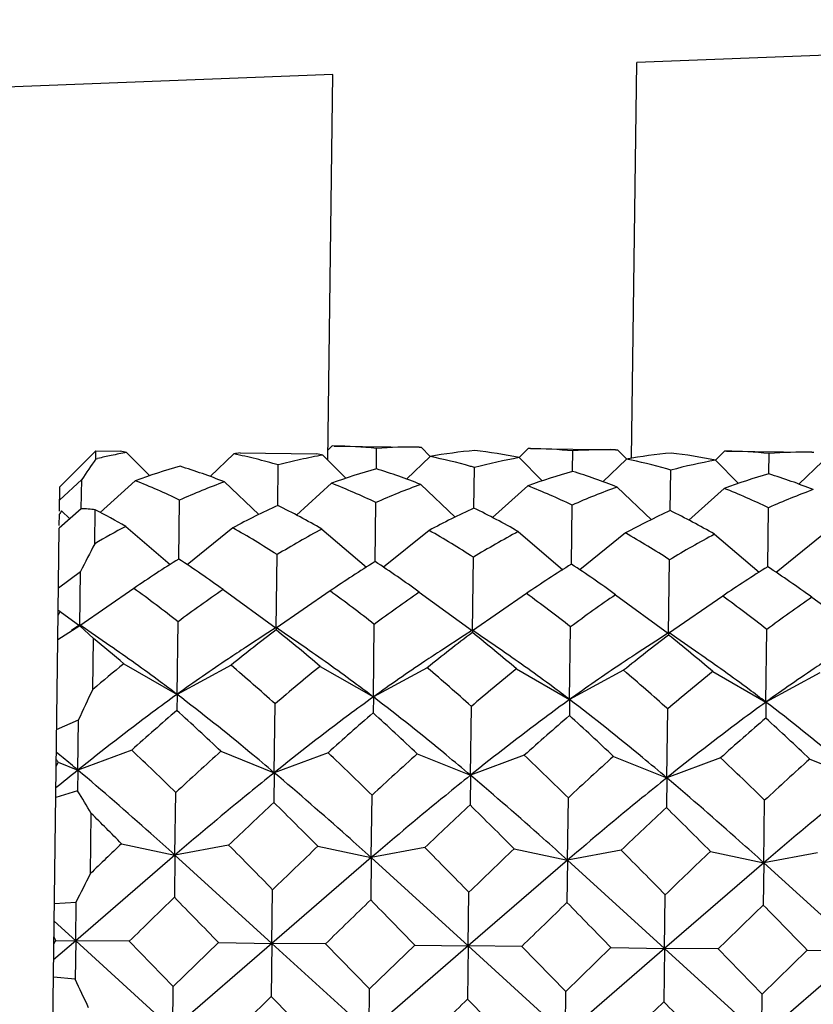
# Model space of a CAD drawing. Header units: inches. Extents: x 0 to 22, y 0 to 17.
# Tile 23 of 51: x 15.898 to 16.073, y 5.495 to 5.713. Entities that reach past the tile are written whole.
import ezdxf

# ---------------------------------------------------------------- set-up
doc = ezdxf.new("R2010")
doc.units = ezdxf.units.IN
doc.header["$LTSCALE"] = 1.21
doc.header["$MEASUREMENT"] = 0
doc.layers.get('0').update_dxf_attribs({"linetype": 'CONTINUOUS'})
doc.layers.add('02___PRT_ALL_AXES', color=7, linetype='CONTINUOUS')

msp = doc.modelspace()

# ---------------------------------------------------------------- linework, layer by layer
at = {"color": 7, "linetype": 'CONTINUOUS'}
for p, q in [((16.2748191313, 5.7125898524), (16.0345174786, 5.7031483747)), ((16.0333750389, 5.6158773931), (16.0345174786, 5.7031483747)), ((15.9675481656, 5.7005171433), (15.8690638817, 5.6966476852)), ((15.9664347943, 5.6154666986), (15.9675481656, 5.7005171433)), ((15.9152758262, 5.6174925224), (15.9143844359, 5.6166098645)), ((15.9152527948, 5.6157331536), (15.9152758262, 5.6174925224)), ((15.9152758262, 5.6174925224), (15.9206401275, 5.6174222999)), ((15.922047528, 5.6171430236), (15.9271297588, 5.6120221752)), ((15.9470817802, 5.6170761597), (15.9639260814, 5.6168556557)), ((15.9673371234, 5.6185820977), (15.9664644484, 5.6177319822)), ((15.9677798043, 5.6185771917), (15.9673371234, 5.6185820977)), ((15.9771081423, 5.6137213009), (15.9771648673, 5.6180545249)), ((15.9865602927, 5.6183313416), (15.9870030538, 5.6183246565)), ((15.9870030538, 5.6183246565), (15.9889811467, 5.6162941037)), ((16.0106230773, 5.6180154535), (16.0085925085, 5.6160373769)), ((16.0110657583, 5.6180105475), (16.0106230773, 5.6180154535)), ((16.0203940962, 5.6131546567), (16.0204508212, 5.6174878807)), ((16.0298468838, 5.6177646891), (16.0302890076, 5.6177580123)), ((16.0302890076, 5.6177580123), (16.0322671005, 5.6157274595)), ((16.0539090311, 5.6174488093), (16.0518784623, 5.6154707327)), ((16.0543517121, 5.6174439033), (16.0539090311, 5.6174488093)), ((16.0731317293, 5.6171980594), (16.0735749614, 5.6171913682)), ((15.9143844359, 5.6166098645), (15.9072976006, 5.6095834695)), ((15.9152527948, 5.6157331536), (15.9156476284, 5.6158261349)), ((15.9456675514, 5.6168338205), (15.9404530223, 5.6118477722)), ((15.9653334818, 5.6165763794), (15.9704156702, 5.6114555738)), ((15.9889535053, 5.6162671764), (15.9837389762, 5.6112811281)), ((16.0086194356, 5.6160097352), (16.0137017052, 5.6108888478)), ((16.0322394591, 5.6157005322), (16.0270249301, 5.610714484)), ((16.0519053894, 5.6154430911), (16.0569876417, 5.6103222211)), ((16.0636800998, 5.6125918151), (16.063736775, 5.6169212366)), ((16.0755254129, 5.615133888), (16.0703108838, 5.6101478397)), ((15.9553534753, 5.605472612), (15.9554703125, 5.6143978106)), ((15.9771059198, 5.6135515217), (15.9771081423, 5.6137213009)), ((15.9986394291, 5.6049059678), (15.9987562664, 5.6138311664)), ((16.0203918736, 5.6129848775), (16.0203940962, 5.6131546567)), ((16.0419253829, 5.6043393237), (16.0420422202, 5.6132645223)), ((15.9072590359, 5.6066375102), (15.9121345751, 5.6111614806)), ((15.9120503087, 5.6047243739), (15.9121345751, 5.6111614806)), ((15.9239435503, 5.6109276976), (15.9161796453, 5.6039293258)), ((15.9436094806, 5.6106702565), (15.9511895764, 5.6034691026)), ((16.0636778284, 5.612418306), (16.0636800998, 5.6125918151)), ((15.9072271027, 5.6041981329), (15.9072976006, 5.6095834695)), ((15.9672295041, 5.6103610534), (15.9594635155, 5.6033608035)), ((15.9868954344, 5.6101036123), (15.9944755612, 5.602902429)), ((16.0105154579, 5.6097944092), (16.0027494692, 5.6027941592)), ((16.0301813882, 5.6095369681), (16.0377614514, 5.6023358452)), ((16.0538014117, 5.6092277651), (16.046035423, 5.602227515)), ((15.9335521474, 5.5936595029), (15.9337224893, 5.6066719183)), ((15.912050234, 5.6047186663), (15.9071784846, 5.6004841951)), ((15.9076674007, 5.6042601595), (15.909509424, 5.6025102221)), ((15.9150078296, 5.5970202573), (15.9151057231, 5.6044983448)), ((15.9768381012, 5.5930928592), (15.9770084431, 5.6061052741)), ((16.0201240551, 5.592526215), (16.0202943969, 5.60553863)), ((16.0634100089, 5.5919595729), (16.0635803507, 5.6049719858)), ((15.907185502, 5.6010202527), (15.9072185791, 5.6035470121)), ((15.9068568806, 5.5759168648), (15.9071784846, 5.6004841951)), ((15.9218341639, 5.6008441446), (15.9316487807, 5.5924415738)), ((15.9454541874, 5.6005349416), (15.9354229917, 5.5923921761)), ((15.9651201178, 5.6002775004), (15.9749347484, 5.5918749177)), ((15.9887401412, 5.5999682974), (15.9787089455, 5.5918255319)), ((16.0084060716, 5.5997108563), (16.0182207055, 5.5913082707)), ((16.0320260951, 5.5994016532), (16.0219948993, 5.5912588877)), ((16.0516920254, 5.5991442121), (16.0615066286, 5.5907416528)), ((16.0753120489, 5.598835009), (16.0652808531, 5.5906922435)), ((15.9549988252, 5.5783808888), (15.9552113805, 5.5946179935)), ((15.998284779, 5.5778142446), (15.9984973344, 5.5940513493)), ((16.0415707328, 5.5772476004), (16.0417832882, 5.5934847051)), ((15.907005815, 5.5872939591), (15.9118694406, 5.5909078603)), ((15.9117128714, 5.578947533), (15.9118694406, 5.5909078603)), ((15.9236326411, 5.5871773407), (15.9117128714, 5.578947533)), ((15.9432985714, 5.5869198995), (15.9549988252, 5.5783808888)), ((15.9669185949, 5.5866106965), (15.9549988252, 5.5783808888)), ((15.9865845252, 5.5863532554), (15.998284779, 5.5778142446)), ((16.0102045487, 5.5860440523), (15.998284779, 5.5778142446)), ((16.029870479, 5.5857866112), (16.0415707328, 5.5772476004)), ((16.0534905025, 5.5854774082), (16.0415707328, 5.5772476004)), ((16.0731564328, 5.585219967), (16.0848566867, 5.5766809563)), ((15.9069264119, 5.5812283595), (15.9073774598, 5.5821115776)), ((15.9073774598, 5.5821115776), (15.9117128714, 5.578947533)), ((15.9117127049, 5.5789348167), (15.9068561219, 5.5758589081)), ((15.9117151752, 5.5791235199), (15.909904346, 5.5779270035)), ((15.914734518, 5.5761419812), (15.9117127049, 5.5789348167)), ((15.9117151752, 5.5791235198), (15.9117130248, 5.5789592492)), ((15.9134940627, 5.5778800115), (15.9117151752, 5.5791235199)), ((15.9331612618, 5.5637997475), (15.9333710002, 5.5798216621)), ((15.955001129, 5.5785568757), (15.9531902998, 5.5773603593)), ((15.9549990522, 5.5783982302), (15.9549940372, 5.578015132)), ((15.955001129, 5.5785568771), (15.9549990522, 5.5783982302)), ((15.9567800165, 5.5773133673), (15.955001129, 5.5785568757)), ((15.9764472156, 5.5632331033), (15.976656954, 5.5792550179)), ((15.9982870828, 5.5779902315), (15.9964762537, 5.5767937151)), ((15.9982870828, 5.5779902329), (15.998285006, 5.577831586)), ((16.0000659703, 5.5767467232), (15.9982870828, 5.5779902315)), ((16.0197331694, 5.5626664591), (16.0199429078, 5.5786883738)), ((16.0630191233, 5.562099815), (16.0632288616, 5.5781217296)), ((15.9051175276, 5.4430476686), (15.9068561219, 5.5758589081)), ((15.9183316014, 5.5745371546), (15.9134940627, 5.5778800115)), ((15.9145875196, 5.5649127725), (15.914734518, 5.5761419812)), ((15.9531902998, 5.5773603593), (15.948266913, 5.5741452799)), ((15.9616175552, 5.5739705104), (15.9567800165, 5.5773133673)), ((15.9964762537, 5.5767937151), (15.9915528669, 5.5735786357)), ((15.998285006, 5.577831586), (15.998279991, 5.5774484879)), ((16.004903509, 5.5734038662), (16.0000659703, 5.5767467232)), ((16.0397622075, 5.576227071), (16.0348388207, 5.5730119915)), ((16.0415730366, 5.5774235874), (16.0397622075, 5.576227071)), ((16.0415709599, 5.5772649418), (16.0415659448, 5.5768818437)), ((16.0415730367, 5.5774235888), (16.0415709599, 5.5772649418)), ((16.0433519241, 5.576180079), (16.0415730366, 5.5774235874)), ((16.0481894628, 5.572837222), (16.0433519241, 5.576180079)), ((15.9214376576, 5.5705550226), (15.9331612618, 5.5637997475)), ((15.9450576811, 5.5702458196), (15.9331612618, 5.5637997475)), ((15.9647236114, 5.5699883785), (15.9764472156, 5.5632331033)), ((15.9883436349, 5.5696791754), (15.9764472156, 5.5632331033)), ((16.0080095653, 5.5694217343), (16.0197331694, 5.5626664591)), ((16.0316295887, 5.5691125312), (16.0197331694, 5.5626664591)), ((16.0512955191, 5.5688550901), (16.0630191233, 5.562099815)), ((16.0749155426, 5.5685458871), (16.0630191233, 5.562099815)), ((15.9331612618, 5.5637997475), (15.9331150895, 5.5602726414)), ((15.9764472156, 5.5632331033), (15.9764010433, 5.5597059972)), ((15.9545819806, 5.5465381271), (15.9547808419, 5.5617291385)), ((15.9978679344, 5.5459714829), (15.9980667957, 5.5611624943)), ((16.0197331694, 5.5626664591), (16.0196869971, 5.559139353)), ((16.0630191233, 5.562099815), (16.0629729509, 5.5585727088)), ((16.0411538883, 5.5454048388), (16.0413527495, 5.5605958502)), ((15.9065968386, 5.5560522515), (15.9114412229, 5.5581963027)), ((15.9112960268, 5.5471047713), (15.9114412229, 5.5581963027)), ((15.9073334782, 5.5504298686), (15.9065319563, 5.5510958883)), ((15.9080622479, 5.5498223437), (15.9073334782, 5.5504298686)), ((15.9231657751, 5.5515134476), (15.9112960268, 5.5471047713)), ((15.9428317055, 5.5512560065), (15.9545819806, 5.5465381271)), ((15.9664517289, 5.5509468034), (15.9545819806, 5.5465381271)), ((15.9861176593, 5.5506893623), (15.9978679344, 5.5459714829)), ((16.0097376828, 5.5503801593), (15.9978679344, 5.5459714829)), ((16.0294036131, 5.5501227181), (16.0411538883, 5.5454048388)), ((16.0530236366, 5.5498135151), (16.0411538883, 5.5454048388)), ((15.9064905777, 5.547934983), (15.9069420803, 5.5488529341)), ((15.9069420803, 5.5488529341), (15.9112960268, 5.5471047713)), ((16.0726895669, 5.5495560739), (16.0844398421, 5.5448381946)), ((15.9112960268, 5.5471047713), (15.9112359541, 5.5425158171)), ((15.9545819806, 5.5465381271), (15.9544961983, 5.5399852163)), ((15.9978679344, 5.5459714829), (15.9977821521, 5.5394185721)), ((16.0411538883, 5.5454048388), (16.041068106, 5.538851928)), ((15.9112359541, 5.5425158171), (15.9064007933, 5.5410763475)), ((15.9326976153, 5.5283817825), (15.9328779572, 5.5421581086)), ((15.9759835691, 5.5278151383), (15.9761639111, 5.5415914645)), ((16.0192695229, 5.5272484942), (16.0194498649, 5.5410248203)), ((16.0625554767, 5.52668185), (16.0627358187, 5.5404581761)), ((15.9140558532, 5.5242987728), (15.9142295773, 5.5375695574)), ((15.9209183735, 5.5308869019), (15.9326976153, 5.5283817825)), ((15.944538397, 5.5305776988), (15.9326976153, 5.5283817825)), ((15.9642043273, 5.5303202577), (15.9759835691, 5.5278151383)), ((15.9326976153, 5.5283817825), (15.9108033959, 5.5094726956)), ((15.9326976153, 5.5283817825), (15.9325755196, 5.5190548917)), ((15.9540893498, 5.5089060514), (15.9326976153, 5.5283817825)), ((15.9878243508, 5.5300110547), (15.9759835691, 5.5278151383)), ((16.0074902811, 5.5297536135), (16.0192695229, 5.5272484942)), ((16.0311103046, 5.5294444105), (16.0192695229, 5.5272484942)), ((16.0507762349, 5.5291869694), (16.0625554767, 5.52668185)), ((16.0743962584, 5.5288777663), (16.0625554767, 5.52668185)), ((15.9759835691, 5.5278151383), (15.9540893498, 5.5089060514)), ((15.9759835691, 5.5278151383), (15.9758614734, 5.5184882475)), ((15.9973753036, 5.5083394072), (15.9759835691, 5.5278151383)), ((16.0192695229, 5.5272484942), (15.9973753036, 5.5083394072)), ((16.0192695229, 5.5272484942), (16.0191474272, 5.5179216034)), ((16.0406612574, 5.507772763), (16.0192695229, 5.5272484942)), ((16.0625554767, 5.52668185), (16.0406612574, 5.507772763)), ((16.0625554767, 5.52668185), (16.062433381, 5.5173549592)), ((16.0839472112, 5.5072061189), (16.0625554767, 5.52668185)), ((15.9540893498, 5.5089060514), (15.9542442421, 5.5207382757)), ((15.9973753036, 5.5083394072), (15.9975301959, 5.5201716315)), ((16.0406612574, 5.507772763), (16.0408161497, 5.5196049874)), ((15.9060943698, 5.517668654), (15.9109151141, 5.5180068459)), ((15.9108033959, 5.5094726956), (15.9109151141, 5.5180068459)), ((15.9108033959, 5.5094726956), (15.9060441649, 5.5138335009)), ((15.9108033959, 5.5094726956), (15.9059316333, 5.5052372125)), ((15.9062131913, 5.5099584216), (15.9059987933, 5.5103675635)), ((15.9064275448, 5.5095475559), (15.9062131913, 5.5099584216)), ((15.9064275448, 5.5095475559), (15.9108033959, 5.5094726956)), ((15.9108033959, 5.5094726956), (15.9106925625, 5.5010061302)), ((15.9226140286, 5.5093655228), (15.9108033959, 5.5094726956)), ((15.9321949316, 5.4899817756), (15.9108033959, 5.5094726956)), ((15.9323184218, 5.4994151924), (15.9226140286, 5.5093655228)), ((15.9540893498, 5.5089060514), (15.9321949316, 5.4899817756)), ((15.9323184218, 5.4994151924), (15.9422799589, 5.5091080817)), ((15.9422799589, 5.5091080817), (15.9540893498, 5.5089060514)), ((15.9540893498, 5.5089060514), (15.9539356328, 5.4971636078)), ((15.9658999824, 5.5087988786), (15.9540893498, 5.5089060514)), ((15.9754808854, 5.4894151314), (15.9540893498, 5.5089060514)), ((15.9756043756, 5.4988485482), (15.9658999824, 5.5087988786)), ((15.9756043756, 5.4988485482), (15.9855659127, 5.5085414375)), ((15.9855659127, 5.5085414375), (15.9973753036, 5.5083394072)), ((15.9973753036, 5.5083394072), (15.9754808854, 5.4894151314)), ((15.9973753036, 5.5083394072), (15.9972215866, 5.4965969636)), ((16.0091859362, 5.5082322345), (15.9973753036, 5.5083394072)), ((16.0187668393, 5.4888484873), (15.9973753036, 5.5083394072)), ((16.0188903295, 5.4982819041), (16.0091859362, 5.5082322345)), ((16.0406612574, 5.507772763), (16.0187668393, 5.4888484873)), ((16.0188903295, 5.4982819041), (16.0288518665, 5.5079747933)), ((16.0288518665, 5.5079747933), (16.0406612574, 5.507772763)), ((16.0406612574, 5.507772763), (16.0405075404, 5.4960303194)), ((16.05247189, 5.5076655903), (16.0406612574, 5.507772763)), ((16.0620527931, 5.4882818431), (16.0406612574, 5.507772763)), ((16.0621762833, 5.4977152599), (16.05247189, 5.5076655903)), ((16.0839472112, 5.5072061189), (16.0620527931, 5.4882818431)), ((16.0621762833, 5.4977152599), (16.0721378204, 5.5074081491)), ((16.0721378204, 5.5074081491), (16.0839472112, 5.5072061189)), ((15.9106925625, 5.5010061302), (15.9058818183, 5.5014318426)), ((15.9321949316, 5.4899817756), (15.9323184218, 5.4994151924)), ((15.9754808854, 5.4894151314), (15.9756043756, 5.4988485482)), ((16.0187668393, 5.4888484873), (16.0188903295, 5.4982819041)), ((16.0620527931, 5.4882818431), (16.0621762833, 5.4977152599))]:
    msp.add_line(p, q, dxfattribs=at)
for centre, radius, start, end in [((15.9430294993, 5.4990517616), 0.1199407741, 100.0749396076, 101.7281943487), ((15.8983822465, 5.5015687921), 0.1179722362, 78.4279271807, 79.1247935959), ((15.9662993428, 5.5006797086), 0.1179722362, 99.3752064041, 100.0720728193), ((15.9663157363, 5.5077672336), 0.1108196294, 84.3818015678, 89.2430279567), ((15.9851232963, 5.5075210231), 0.1108196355, 89.2570257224, 94.1181983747), ((16.0090745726, 5.5033571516), 0.1146888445, 95.1371053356, 100.104293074), ((15.9855496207, 5.5036650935), 0.1146888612, 78.3957072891, 83.3628943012), ((16.0096016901, 5.5072005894), 0.1108196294, 84.3818015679, 89.2430278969), ((16.0284092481, 5.5069544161), 0.1108195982, 89.2566949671, 94.1181987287), ((16.0528876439, 5.5066339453), 0.1108196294, 84.3818015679, 89.2430279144), ((16.0716952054, 5.5063877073), 0.110819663, 89.2572702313, 94.1181981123), ((16.1193161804, 5.4731975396), 0.2489141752, 145.0662028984, 146.3400264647), ((15.9436283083, 5.4961632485), 0.1228907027, 101.7278036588, 103.1609647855), ((15.921454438, 5.4986558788), 0.1206329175, 76.0332134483, 78.4210920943), ((15.9202739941, 5.4939214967), 0.1255122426, 73.7146433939, 76.0319090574), ((15.9875004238, 5.4930432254), 0.1255104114, 102.4664373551, 104.7853675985), ((15.9864444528, 5.4978067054), 0.1206312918, 100.0788968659, 102.4651109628), ((15.9416682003, 5.501002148), 0.1179722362, 78.4279271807, 79.1247935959), ((15.9641508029, 5.4955338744), 0.1232546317, 74.12944233, 78.3910226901), ((16.0303672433, 5.4941331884), 0.1238016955, 100.1174452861, 104.7934703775), ((16.0523605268, 5.5027905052), 0.1146888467, 95.1371053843, 100.1042930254), ((16.0074367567, 5.4949672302), 0.1232546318, 74.1294422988, 78.3910226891), ((16.0736531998, 5.4935665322), 0.1238017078, 100.1174455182, 104.7934701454), ((16.0288355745, 5.5030984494), 0.1146888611, 78.3957072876, 83.3628943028), ((15.9707655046, 5.4827309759), 0.1364796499, 105.7061610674, 110.0639725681), ((15.8934477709, 5.4837431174), 0.1364796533, 68.436027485, 72.7938388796), ((16.0140514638, 5.4821643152), 0.1364796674, 105.7061613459, 110.0639722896), ((15.9367337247, 5.4831764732), 0.1364796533, 68.4360274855, 72.793838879), ((15.9629509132, 5.4912074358), 0.1277442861, 73.7225297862, 74.1424391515), ((16.0573374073, 5.4815977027), 0.1364796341, 105.7061608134, 110.063972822), ((15.9800196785, 5.4826098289), 0.1364796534, 68.4360274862, 72.7938388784), ((16.006236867, 5.4906407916), 0.1277442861, 73.7225297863, 74.1424391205), ((15.8663510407, 5.4652285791), 0.1566688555, 64.5308840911, 68.4319127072), ((15.9973682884, 5.4635134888), 0.1566688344, 110.0680870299, 113.9691161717), ((16.1006233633, 5.4810310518), 0.1364796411, 105.7061609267, 110.0639727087), ((16.0233056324, 5.4820431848), 0.1364796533, 68.4360274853, 72.7938388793), ((15.9096369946, 5.464661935), 0.1566688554, 64.53088409, 68.4319127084), ((16.0406542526, 5.4629468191), 0.156668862, 110.0680873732, 113.9691158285), ((15.9529229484, 5.4640952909), 0.1566688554, 64.5308840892, 68.4319127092), ((16.0839402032, 5.4623801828), 0.1566688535, 110.0680872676, 113.969115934), ((15.9962089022, 5.4635286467), 0.1566688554, 64.5308840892, 68.4319127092), ((16.127226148, 5.461813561), 0.1566688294, 110.0680869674, 113.9691162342), ((16.2521006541, 5.3869922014), 0.407234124, 147.7563350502, 147.8748884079), ((15.9120922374, 5.5840037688), 0.0207149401, 81.6352700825, 90.1161778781), ((15.829946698, 5.4396743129), 0.1855236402, 60.311316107, 62.6761246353), ((16.0308865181, 5.4413518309), 0.1806597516, 114.7144524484, 118.2221074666), ((15.8755501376, 5.4433853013), 0.1806597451, 60.2778924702, 63.7855476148), ((16.0741724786, 5.4407851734), 0.1806597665, 114.7144525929, 118.2221073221), ((15.9188360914, 5.4428186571), 0.1806597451, 60.2778924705, 63.7855476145), ((16.1174584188, 5.4402185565), 0.180659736, 114.7144522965, 118.2221076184), ((15.9621220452, 5.4422520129), 0.1806597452, 60.2778924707, 63.7855476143), ((16.0209697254, 5.4158640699), 0.2098701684, 118.1879977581, 120.3242234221), ((15.8383531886, 5.4129193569), 0.2160329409, 57.2531893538, 60.2799667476), ((16.0672731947, 5.4099226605), 0.2160329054, 118.2200330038, 121.2468108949), ((15.8816391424, 5.4123527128), 0.2160329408, 57.2531893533, 60.2799667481), ((16.1105591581, 5.4093559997), 0.2160329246, 118.2200331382, 121.2468107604), ((15.9249250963, 5.4117860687), 0.2160329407, 57.2531893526, 60.2799667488), ((16.1538451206, 5.4087893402), 0.2160329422, 118.2200332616, 121.2468106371), ((17.9335545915, 4.5567425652), 2.2708387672, 152.7352450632, 152.908608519), ((16.0688008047, 5.3756522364), 0.2565475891, 121.8156367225, 124.4615300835), ((15.7926430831, 5.3792673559), 0.2565475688, 54.0384698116, 56.6843633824), ((16.1120867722, 5.3750855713), 0.2565476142, 121.8156368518, 124.4615299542), ((15.8359290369, 5.3787007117), 0.2565475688, 54.0384698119, 56.6843633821), ((16.1553727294, 5.374518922), 0.2565476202, 121.8156368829, 124.4615299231), ((15.8792149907, 5.3781340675), 0.2565475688, 54.038469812, 56.684363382), ((16.1986586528, 5.3739523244), 0.2565475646, 121.8156365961, 124.4615302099), ((15.9225009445, 5.3775674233), 0.2565475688, 54.0384698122, 56.6843633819), ((15.7382460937, 5.3316153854), 0.3157215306, 51.8276918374, 54.0425889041), ((16.1219317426, 5.3265926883), 0.3157215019, 124.4574109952, 126.6723082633), ((15.7815320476, 5.3310487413), 0.3157215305, 51.827691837, 54.0425889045), ((16.1652177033, 5.3260260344), 0.3157215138, 124.4574110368, 126.6723082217), ((15.8248180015, 5.3304820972), 0.3157215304, 51.8276918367, 54.0425889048), ((16.2085037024, 5.325459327), 0.3157215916, 124.4574113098, 126.6723079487), ((15.8681039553, 5.3299154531), 0.3157215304, 51.8276918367, 54.0425889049), ((16.2517895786, 5.3248927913), 0.3157214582, 124.4574108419, 126.6723084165), ((15.8907367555, 5.5553472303), 0.0315157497, 58.5942041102, 59.0574772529), ((15.8905201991, 5.5549925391), 0.0319313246, 58.1348147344, 58.5942000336), ((16.186789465, 5.2713279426), 0.3844296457, 127.0821367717, 128.9621084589), ((15.7152499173, 5.2775007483), 0.3844296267, 49.5378914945, 51.4178632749), ((15.6629287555, 5.2672149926), 0.3985499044, 49.5620872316, 50.8165930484), ((16.2300753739, 5.2707613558), 0.3844295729, 127.0821365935, 128.9621086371), ((15.7585358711, 5.2769341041), 0.3844296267, 49.5378914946, 51.4178632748), ((16.2733613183, 5.2701947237), 0.3844295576, 127.0821365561, 128.9621086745), ((15.801821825, 5.2763674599), 0.3844296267, 49.5378914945, 51.4178632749), ((16.2170142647, 5.2047222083), 0.4703181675, 128.9366660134, 130.017822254), ((15.6277883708, 5.1982232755), 0.4889382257, 48.0269682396, 49.5416986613), ((16.272145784, 5.189788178), 0.4889382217, 128.9583013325, 130.4730317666), ((15.6710743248, 5.1976566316), 0.4889382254, 48.0269682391, 49.5416986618), ((16.3154317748, 5.1892214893), 0.4889382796, 128.9583014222, 130.4730316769), ((15.7143602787, 5.1970899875), 0.4889382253, 48.026968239, 49.5416986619), ((16.3587177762, 5.1886547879), 0.488938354, 128.9583015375, 130.4730315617), ((15.0223188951, 5.9787963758), 0.9835867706, 334.6834699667, 335.1155183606), ((16.337465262, 5.0909528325), 0.619483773, 130.7470819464, 131.9731147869), ((15.5166181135, 5.1016983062), 0.6194837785, 46.5268852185, 47.7529180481), ((16.3807513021, 5.0903860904), 0.6194839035, 130.7470820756, 131.9731146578), ((15.5599040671, 5.1011316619), 0.6194837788, 46.5268852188, 47.7529180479), ((16.4240370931, 5.0898196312), 0.6194836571, 130.7470818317, 131.9731149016), ((15.6031900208, 5.1005650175), 0.619483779, 46.526885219, 47.7529180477), ((16.4673230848, 5.0892529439), 0.6194837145, 130.7470818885, 131.9731148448), ((15.6464759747, 5.0999983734), 0.6194837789, 46.5268852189, 47.7529180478), ((15.4813205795, 5.0387377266), 0.6658197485, 49.7755504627, 50.1390424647), ((15.3420798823, 4.9385440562), 0.8446255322, 45.6147570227, 46.5295405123), ((16.5076726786, 4.923285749), 0.8446253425, 131.9704593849, 132.8852430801), ((15.3853658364, 4.9379774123), 0.8446255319, 45.6147570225, 46.5295405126), ((16.5509586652, 4.922719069), 0.8446253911, 131.9704594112, 132.8852430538), ((15.4286517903, 4.9374107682), 0.8446255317, 45.6147570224, 46.5295405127), ((16.5942447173, 4.9221523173), 0.8446255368, 131.9704594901, 132.8852429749), ((15.4719377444, 4.9368441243), 0.8446255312, 45.6147570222, 46.5295405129), ((15.828374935, 5.4915498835), 0.097244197, 36.3204780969, 36.5347204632), ((15.8271420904, 5.4906435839), 0.0987743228, 36.1085285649, 36.3204811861), ((16.6375305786, 4.9215857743), 0.8446253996, 131.9704594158, 132.8852430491), ((16.3748220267, 4.9690933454), 0.7409140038, 128.7272504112, 129.2114270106), ((15.7820056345, 5.4609227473), 0.1528329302, 30.0997636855, 32.2673780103), ((16.7668547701, 4.670134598), 1.1901960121, 133.0425918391, 133.7020563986), ((15.1196460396, 4.6916978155), 1.1901959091, 44.7979435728, 45.4574081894), ((16.8101407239, 4.6695679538), 1.1901960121, 133.0425918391, 133.7020563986), ((15.1629319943, 4.6911311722), 1.1901959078, 44.7979435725, 45.4574081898), ((14.9934158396, 4.6092208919), 1.30756613, 44.8191581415, 45.2334663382), ((16.8534265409, 4.6690014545), 1.1901958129, 133.042591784, 133.7020564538), ((15.2062179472, 4.6905645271), 1.190195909, 44.7979435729, 45.4574081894), ((17.1688059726, 4.2241573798), 1.8068662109, 133.6805076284, 133.9821662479), ((14.5454348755, 4.1407613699), 1.9720750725, 44.4076564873, 44.8092039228), ((17.3264472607, 4.1043559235), 1.9720750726, 133.6907960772, 134.0923435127), ((14.5887208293, 4.1401947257), 1.9720750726, 44.4076564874, 44.8092039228), ((17.3697332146, 4.1037892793), 1.9720750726, 133.6907960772, 134.0923435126), ((14.6320067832, 4.1396280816), 1.9720750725, 44.4076564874, 44.8092039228), ((17.4130191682, 4.1032226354), 1.9720750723, 133.6907960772, 134.0923435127), ((15.5786916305, 5.6877725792), 0.3730855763, 332.9330314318, 334.013009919), ((20.389180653, 0.9273224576), 6.3988542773, 134.1444120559, 134.2688430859), ((11.3573000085, 1.0455562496), 6.3988542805, 44.2311569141, 44.3555879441), ((20.4324666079, 0.9267558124), 6.3988542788, 134.1444120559, 134.2688430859), ((11.4005859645, 1.0449896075), 6.3988542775, 44.2311569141, 44.3555879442), ((20.4757525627, 0.9261891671), 6.3988542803, 134.1444120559, 134.2688430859), ((11.4438719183, 1.0444229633), 6.3988542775, 44.2311569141, 44.3555879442), ((20.519038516, 0.9256225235), 6.3988542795, 134.1444120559, 134.2688430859), ((11.4871578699, 1.0438563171), 6.3988542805, 44.2311569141, 44.3555879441), ((15.6788686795, 5.6351504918), 0.259921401, 330.8984809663, 331.1031468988), ((15.5695730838, 5.3373752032), 0.3783352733, 24.5641057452, 25.6264761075), ((14.5044371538, 6.9920410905), 2.0822354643, 313.7364874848, 314.1170218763), ((17.4420687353, 6.9535853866), 2.0822354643, 224.3829781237, 224.7635125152), ((14.5477231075, 6.9914744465), 2.0822354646, 313.7364874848, 314.1170218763), ((17.4853546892, 6.9530187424), 2.0822354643, 224.3829781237, 224.7635125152), ((14.5910090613, 6.9909078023), 2.0822354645, 313.7364874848, 314.1170218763), ((17.5286406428, 6.9524520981), 2.082235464, 224.3829781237, 224.7635125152)]:
    msp.add_arc(centre, radius, start, end, dxfattribs=at)
msp.add_open_spline([(15.9117130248, 5.5789592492), (15.9117129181, 5.578951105), (15.9117128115, 5.5789429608), (15.9117127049, 5.5789348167)], degree=3, dxfattribs=at)
for points, knots in [([(15.9331612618, 5.5637997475), (15.93193126, 5.564735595), (15.9270539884, 5.5684046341), (15.9220915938, 5.5719612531), (15.9183316, 5.5745371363)], [0, 0, 0, 0, 0.2532331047, 1, 1, 1, 1]), ([(15.9482669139, 5.5741452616), (15.9470028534, 5.573327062), (15.941902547, 5.5699746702), (15.9368917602, 5.5664868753), (15.9331612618, 5.5637997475)], [0, 0, 0, 0, 0.2467123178, 1, 1, 1, 1]), ([(15.9764472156, 5.5632331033), (15.9752172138, 5.5641689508), (15.9703399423, 5.5678379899), (15.9653775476, 5.5713946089), (15.9616175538, 5.5739704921)], [0, 0, 0, 0, 0.2532331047, 1, 1, 1, 1]), ([(15.9915528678, 5.5735786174), (15.9902888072, 5.5727604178), (15.9851885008, 5.569408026), (15.980177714, 5.5659202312), (15.9764472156, 5.5632331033)], [0, 0, 0, 0, 0.2467123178, 1, 1, 1, 1]), ([(16.0197331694, 5.5626664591), (16.0185031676, 5.5636023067), (16.0136258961, 5.5672713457), (16.0086635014, 5.5708279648), (16.0049035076, 5.5734038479)], [0, 0, 0, 0, 0.2532331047, 1, 1, 1, 1]), ([(16.0348388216, 5.5730119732), (16.033574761, 5.5721937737), (16.0284744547, 5.5688413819), (16.0234636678, 5.565353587), (16.0197331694, 5.5626664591)], [0, 0, 0, 0, 0.2467123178, 1, 1, 1, 1]), ([(16.0630191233, 5.562099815), (16.0617891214, 5.5630356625), (16.0569118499, 5.5667047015), (16.0519494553, 5.5702613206), (16.0481894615, 5.5728372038)], [0, 0, 0, 0, 0.2532331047, 1, 1, 1, 1]), ([(16.0781247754, 5.572445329), (16.0768607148, 5.5716271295), (16.0717604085, 5.5682747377), (16.0667496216, 5.5647869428), (16.0630191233, 5.562099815)], [0, 0, 0, 0, 0.2467123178, 1, 1, 1, 1]), ([(15.9331612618, 5.5637997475), (15.9313298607, 5.5624805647), (15.9239313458, 5.5570612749), (15.9166899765, 5.551429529), (15.9112960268, 5.5471047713)], [0, 0, 0, 0, 0.2461159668, 1, 1, 1, 1]), ([(15.9545819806, 5.5465381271), (15.9528056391, 5.5480404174), (15.9457737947, 5.5539269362), (15.9386080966, 5.5596555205), (15.9331612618, 5.5637997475)], [0, 0, 0, 0, 0.2536833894, 1, 1, 1, 1]), ([(15.9764472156, 5.5632331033), (15.9746158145, 5.5619139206), (15.9672172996, 5.5564946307), (15.9599759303, 5.5508628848), (15.9545819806, 5.5465381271)], [0, 0, 0, 0, 0.2461159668, 1, 1, 1, 1]), ([(15.9978679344, 5.5459714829), (15.9960915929, 5.5474737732), (15.9890597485, 5.553360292), (15.9818940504, 5.5590888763), (15.9764472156, 5.5632331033)], [0, 0, 0, 0, 0.2536833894, 1, 1, 1, 1]), ([(16.0197331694, 5.5626664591), (16.0179017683, 5.5613472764), (16.0105032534, 5.5559279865), (16.0032618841, 5.5502962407), (15.9978679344, 5.5459714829)], [0, 0, 0, 0, 0.2461159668, 1, 1, 1, 1]), ([(16.0411538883, 5.5454048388), (16.0393775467, 5.546907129), (16.0323457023, 5.5527936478), (16.0251800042, 5.5585222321), (16.0197331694, 5.5626664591)], [0, 0, 0, 0, 0.2536833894, 1, 1, 1, 1]), ([(16.0630191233, 5.562099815), (16.0611877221, 5.5607806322), (16.0537892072, 5.5553613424), (16.046547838, 5.5497295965), (16.0411538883, 5.5454048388)], [0, 0, 0, 0, 0.2461159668, 1, 1, 1, 1]), ([(16.0844398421, 5.5448381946), (16.0826635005, 5.5463404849), (16.0756316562, 5.5522270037), (16.068465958, 5.557955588), (16.0630191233, 5.562099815)], [0, 0, 0, 0, 0.2536833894, 1, 1, 1, 1]), ([(15.9326976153, 5.5283817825), (15.930918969, 5.5299796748), (15.9238522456, 5.5362967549), (15.9167078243, 5.5425278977), (15.9112960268, 5.5471047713)], [0, 0, 0, 0, 0.2522494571, 1, 1, 1, 1]), ([(15.9545819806, 5.5465381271), (15.9527517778, 5.5450707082), (15.9453866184, 5.5391038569), (15.9381266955, 5.5330081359), (15.9326976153, 5.5283817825)], [0, 0, 0, 0, 0.2474846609, 1, 1, 1, 1]), ([(15.9759835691, 5.5278151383), (15.9742049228, 5.5294130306), (15.9671381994, 5.5357301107), (15.9599937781, 5.5419612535), (15.9545819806, 5.5465381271)], [0, 0, 0, 0, 0.2522494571, 1, 1, 1, 1]), ([(15.9978679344, 5.5459714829), (15.9960377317, 5.5445040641), (15.9886725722, 5.5385372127), (15.9814126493, 5.5324414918), (15.9759835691, 5.5278151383)], [0, 0, 0, 0, 0.2474846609, 1, 1, 1, 1]), ([(16.0192695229, 5.5272484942), (16.0174908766, 5.5288463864), (16.0104241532, 5.5351634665), (16.0032797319, 5.5413946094), (15.9978679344, 5.5459714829)], [0, 0, 0, 0, 0.2522494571, 1, 1, 1, 1]), ([(16.0411538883, 5.5454048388), (16.0393236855, 5.5439374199), (16.0319585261, 5.5379705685), (16.0246986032, 5.5318748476), (16.0192695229, 5.5272484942)], [0, 0, 0, 0, 0.2474846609, 1, 1, 1, 1]), ([(16.0625554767, 5.52668185), (16.0607768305, 5.5282797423), (16.053710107, 5.5345968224), (16.0465656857, 5.5408279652), (16.0411538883, 5.5454048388)], [0, 0, 0, 0, 0.2522494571, 1, 1, 1, 1]), ([(16.0844398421, 5.5448381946), (16.0826096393, 5.5433707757), (16.0752444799, 5.5374039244), (16.067984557, 5.5313082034), (16.0625554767, 5.52668185)], [0, 0, 0, 0, 0.2474846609, 1, 1, 1, 1])]:
    msp.add_open_spline(points, degree=3, knots=knots, dxfattribs=at)
at = {"layer": '02___PRT_ALL_AXES', "color": 7, "linetype": 'CONTINUOUS'}
for p, q in [((15.9677798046, 5.6185771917), (15.9865603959, 5.6183313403)), ((16.0110657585, 5.6180105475), (16.0298463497, 5.6177646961)), ((16.0543517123, 5.6174439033), (16.0731323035, 5.6171980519))]:
    msp.add_line(p, q, dxfattribs=at)

doc.saveas('drawing.dxf')
